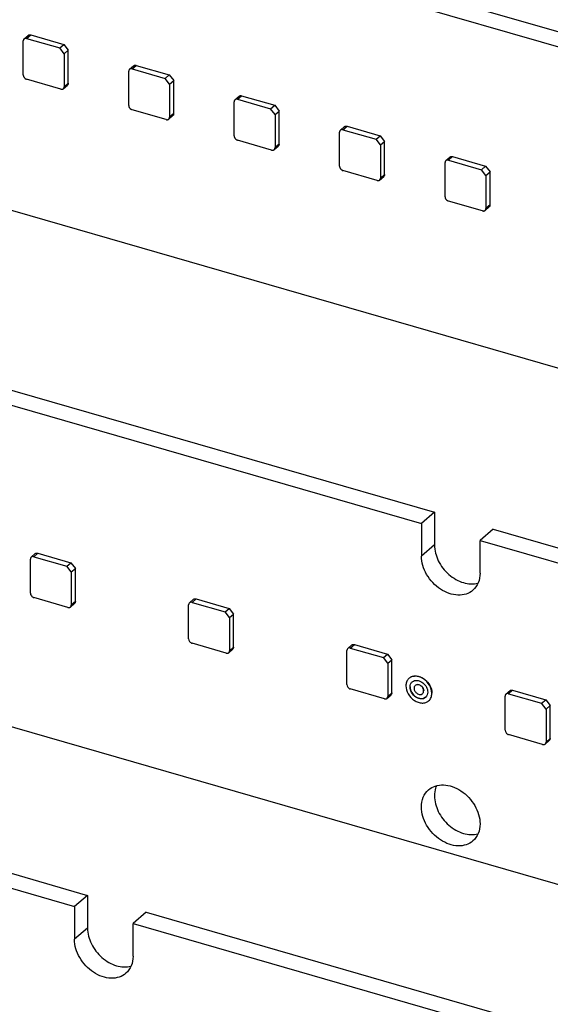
# Model space of a CAD drawing. Header units: millimetres. Extents: x 0 to 210, y 0 to 297.
# Tile 24 of 36: x 90 to 102, y 226 to 247. Entities that reach past the tile are written whole.
import ezdxf

# ---------------------------------------------------------------- set-up
doc = ezdxf.new("R2010")
doc.units = ezdxf.units.MM
doc.header["$LTSCALE"] = 19.36
doc.layers.get('0').update_dxf_attribs({"linetype": 'CONTINUOUS'})

msp = doc.modelspace()

# ---------------------------------------------------------------- linework, layer by layer
at = {"color": 7, "linetype": 'CONTINUOUS'}
for p, q in [((72.47736, 254.81821), (107.32041, 244.75989)), ((72.20236, 254.58005), (107.04541, 244.52173)), ((147.07018, 226.15485), (68.26194, 248.90483)), ((64.26147, 246.25428), (99.10421, 236.19605)), ((90.39498, 245.46101), (90.39498, 246.1827)), ((90.4126, 246.22486), (90.49926, 246.29992)), ((90.46715, 246.23404), (91.16719, 246.03195)), ((90.55382, 246.30909), (91.25386, 246.10701)), ((63.98647, 246.01613), (98.82921, 235.9579)), ((91.16719, 246.03195), (91.25386, 246.10701)), ((91.26101, 245.91105), (91.16719, 246.03195)), ((91.25386, 246.10701), (91.34768, 245.98611)), ((91.26101, 245.91105), (91.34768, 245.98611)), ((91.34768, 245.28607), (91.34768, 245.98611)), ((91.26101, 245.91105), (91.26101, 245.21101)), ((92.6285, 244.81625), (92.6285, 245.53794)), ((92.64612, 245.5801), (92.73278, 245.65516)), ((92.70067, 245.58928), (93.40071, 245.38719)), ((92.78734, 245.66433), (93.48737, 245.46225)), ((91.18884, 245.15968), (90.46715, 245.36801)), ((93.40071, 245.38719), (93.48737, 245.46225)), ((93.49453, 245.26629), (93.40071, 245.38719)), ((93.48737, 245.46225), (93.58119, 245.34135)), ((93.49453, 245.26629), (93.58119, 245.34135)), ((93.58119, 244.64131), (93.58119, 245.34135)), ((91.2434, 245.16885), (91.33006, 245.24391)), ((93.49453, 245.26629), (93.49453, 244.56625)), ((94.86202, 244.17149), (94.86202, 244.89318)), ((94.87963, 244.93534), (94.9663, 245.0104)), ((94.93419, 244.94451), (95.63422, 244.74243)), ((95.02085, 245.01957), (95.72089, 244.81749)), ((93.42236, 244.51492), (92.70067, 244.72325)), ((95.63422, 244.74243), (95.72089, 244.81749)), ((95.72804, 244.62153), (95.63422, 244.74243)), ((95.72089, 244.81749), (95.81471, 244.69658)), ((95.72804, 244.62153), (95.81471, 244.69658)), ((95.81471, 243.99654), (95.81471, 244.69658)), ((93.47691, 244.52409), (93.56358, 244.59915)), ((95.72804, 244.62153), (95.72804, 243.92149)), ((97.11315, 244.29058), (97.19982, 244.36564)), ((97.16771, 244.29975), (97.86774, 244.09767)), ((97.25437, 244.37481), (97.95441, 244.17273)), ((95.65588, 243.87016), (94.93419, 244.07849)), ((97.09554, 243.52673), (97.09554, 244.24842)), ((97.86774, 244.09767), (97.95441, 244.17273)), ((97.96156, 243.97677), (97.86774, 244.09767)), ((97.95441, 244.17273), (98.04823, 244.05182)), ((97.96156, 243.97677), (98.04823, 244.05182)), ((98.04823, 243.35178), (98.04823, 244.05182)), ((95.71043, 243.87933), (95.7971, 243.95439)), ((97.96156, 243.97677), (97.96156, 243.27673)), ((99.34667, 243.64582), (99.43333, 243.72087)), ((99.40122, 243.65499), (100.10126, 243.45291)), ((99.48789, 243.73005), (100.18793, 243.52797)), ((97.88939, 243.2254), (97.16771, 243.43373)), ((99.32905, 242.88197), (99.32905, 243.60366)), ((100.10126, 243.45291), (100.18793, 243.52797)), ((100.19508, 243.33201), (100.10126, 243.45291)), ((100.18793, 243.52797), (100.28175, 243.40706)), ((97.94395, 243.23457), (98.03061, 243.30962)), ((100.19508, 243.33201), (100.28175, 243.40706)), ((100.19508, 243.33201), (100.19508, 242.63197)), ((100.28175, 242.70702), (100.28175, 243.40706)), ((100.12291, 242.58064), (99.40122, 242.78897)), ((100.17747, 242.58981), (100.26413, 242.66486)), ((138.85362, 217.59118), (60.0461, 240.34095)), ((56.91244, 238.13913), (91.75518, 228.08089)), ((56.63744, 237.90097), (91.48018, 227.84274)), ((99.10421, 236.19605), (98.82921, 235.9579)), ((99.10421, 236.19605), (99.10421, 235.50324)), ((98.82921, 235.9579), (98.82921, 235.26508)), ((100.3455, 235.83772), (100.0705, 235.59957)), ((100.3455, 235.83772), (135.18824, 225.77949)), ((100.0705, 234.90675), (100.0705, 235.59957)), ((100.0705, 235.59957), (134.91324, 225.54133)), ((90.56374, 235.24523), (90.65074, 235.32057)), ((90.70529, 235.32975), (91.40532, 235.12766)), ((90.54613, 234.48139), (90.54613, 235.20307)), ((90.61829, 235.2544), (91.31832, 235.05232)), ((91.31832, 235.05232), (91.40532, 235.12766)), ((91.40532, 235.12766), (91.49914, 235.00676)), ((91.41214, 234.93142), (91.31832, 235.05232)), ((91.41214, 234.93142), (91.49914, 235.00676)), ((91.41214, 234.93142), (91.41214, 234.23139)), ((91.49914, 234.30673), (91.49914, 235.00676)), ((91.33998, 234.18005), (90.61829, 234.38839)), ((91.39453, 234.18923), (91.48153, 234.26457)), ((93.91579, 234.27758), (94.00279, 234.35292)), ((93.97035, 234.28675), (94.67038, 234.08467)), ((94.05734, 234.36209), (94.75737, 234.16001)), ((93.89818, 233.51373), (93.89818, 234.23541)), ((94.67038, 234.08467), (94.75737, 234.16001)), ((94.76419, 233.96377), (94.67038, 234.08467)), ((94.75737, 234.16001), (94.85119, 234.03911)), ((94.76419, 233.96377), (94.85119, 234.03911)), ((94.85119, 233.33908), (94.85119, 234.03911)), ((94.76419, 233.96377), (94.76419, 233.26374)), ((94.69203, 233.2124), (93.97035, 233.42073)), ((94.74658, 233.22157), (94.83358, 233.29692)), ((97.25023, 232.54608), (97.25023, 233.26776)), ((97.26784, 233.30992), (97.35484, 233.38527)), ((97.3224, 233.3191), (98.02243, 233.11701)), ((97.40939, 233.39444), (98.10943, 233.19236)), ((98.02243, 233.11701), (98.10943, 233.19236)), ((98.11624, 232.99611), (98.02243, 233.11701)), ((98.10943, 233.19236), (98.20324, 233.07146)), ((98.11624, 232.99611), (98.20324, 233.07146)), ((98.11624, 232.99611), (98.11624, 232.29608)), ((98.20324, 232.37142), (98.20324, 233.07146)), ((98.56777, 232.67917), (98.5711, 232.68205)), ((98.04408, 232.24475), (97.3224, 232.45308)), ((98.6987, 232.52798), (98.70203, 232.53087)), ((100.61989, 232.34227), (100.70689, 232.41761)), ((100.76145, 232.42678), (101.46148, 232.2247)), ((98.09863, 232.25392), (98.18563, 232.32926)), ((98.85145, 232.3516), (98.85478, 232.35449)), ((98.98238, 232.20042), (98.98571, 232.2033)), ((100.60228, 231.57843), (100.60228, 232.30011)), ((100.67445, 232.35144), (101.37448, 232.14936)), ((101.37448, 232.14936), (101.46148, 232.2247)), ((101.46148, 232.2247), (101.55529, 232.1038)), ((101.4683, 232.02846), (101.37448, 232.14936)), ((101.4683, 232.02846), (101.55529, 232.1038)), ((101.4683, 232.02846), (101.4683, 231.32843)), ((101.55529, 231.40377), (101.55529, 232.1038)), ((101.39613, 231.27709), (100.67445, 231.48542)), ((101.45068, 231.28627), (101.53768, 231.36161)), ((91.75518, 228.08089), (91.48018, 227.84274)), ((91.75518, 228.08089), (91.75518, 227.38808)), ((91.48018, 227.84274), (91.48018, 227.14992)), ((92.99647, 227.72256), (92.72148, 227.48441)), ((92.99647, 227.72256), (127.83921, 217.66433)), ((92.72148, 226.79159), (92.72148, 227.48441)), ((92.72148, 227.48441), (127.56422, 217.42618))]:
    msp.add_line(p, q, dxfattribs=at)
at = {"color": 9, "linetype": 'CONTINUOUS'}
for p, q in [((90.46715, 246.23404), (90.55382, 246.30909)), ((92.70067, 245.58928), (92.78734, 245.66433)), ((91.34768, 245.28607), (91.26101, 245.21101)), ((94.93419, 244.94451), (95.02085, 245.01957)), ((93.58119, 244.64131), (93.49453, 244.56625)), ((97.16771, 244.29975), (97.25437, 244.37481)), ((95.81471, 243.99655), (95.72804, 243.92149)), ((99.40122, 243.65499), (99.48789, 243.73005)), ((98.04823, 243.35179), (97.96156, 243.27673)), ((100.28175, 242.70703), (100.19508, 242.63197)), ((99.10421, 235.50324), (98.82921, 235.26508)), ((90.61829, 235.2544), (90.70529, 235.32975)), ((91.49914, 234.30673), (91.41214, 234.23139)), ((93.97035, 234.28675), (94.05734, 234.36209)), ((94.85119, 233.33908), (94.76419, 233.26374)), ((97.3224, 233.3191), (97.40939, 233.39444)), ((98.20324, 232.37143), (98.11624, 232.29608)), ((100.67445, 232.35144), (100.76145, 232.42678)), ((101.55529, 231.40377), (101.4683, 231.32843)), ((91.75518, 227.38808), (91.48018, 227.14992))]:
    msp.add_line(p, q, dxfattribs=at)
at = {"color": 7, "linetype": 'CONTINUOUS'}
for centre, radius, start, end in [((98.68518, 232.54371), 0.17926, 130.918854, 138.899691), ((98.8082, 232.4016), 0.06611, 304.835689, 310.861947), ((98.83689, 232.36836), 0.12219, 310.907236, 312.973296)]:
    msp.add_arc(centre, radius, start, end, dxfattribs=at)
for points, knots in [([(90.4126, 246.22486), (90.41119, 246.22365), (90.40852, 246.22103), (90.40498, 246.21665), (90.40194, 246.21182), (90.39854, 246.2048), (90.39569, 246.19505), (90.39498, 246.18688), (90.39498, 246.1827)], [0, 0, 0, 0, 0.1184581, 0.23764133, 0.35823908, 0.48087296, 0.73391108, 1, 1, 1, 1]), ([(90.46715, 246.23404), (90.46216, 246.23548), (90.45217, 246.23736), (90.43962, 246.23689), (90.43032, 246.23473), (90.42386, 246.23228), (90.41789, 246.22902), (90.41429, 246.22633), (90.4126, 246.22486)], [0, 0, 0, 0, 0.27066601, 0.52506567, 0.64713067, 0.76640834, 0.88371493, 1, 1, 1, 1]), ([(90.49926, 246.29992), (90.50095, 246.30138), (90.50456, 246.30408), (90.51053, 246.30734), (90.51699, 246.30978), (90.52629, 246.31195), (90.53883, 246.31241), (90.54882, 246.31053), (90.55382, 246.30909)], [0, 0, 0, 0, 0.11628507, 0.23359166, 0.35286933, 0.47493433, 0.72933399, 1, 1, 1, 1]), ([(92.64612, 245.5801), (92.64471, 245.57889), (92.64203, 245.57627), (92.63849, 245.57189), (92.63545, 245.56706), (92.63206, 245.56004), (92.62921, 245.55029), (92.6285, 245.54212), (92.6285, 245.53794)], [0, 0, 0, 0, 0.1184581, 0.23764133, 0.35823908, 0.48087296, 0.73391108, 1, 1, 1, 1]), ([(92.70067, 245.58928), (92.69568, 245.59072), (92.68568, 245.5926), (92.67314, 245.59213), (92.66384, 245.58997), (92.65738, 245.58752), (92.65141, 245.58426), (92.6478, 245.58156), (92.64612, 245.5801)], [0, 0, 0, 0, 0.27066601, 0.52506567, 0.64713067, 0.76640834, 0.88371493, 1, 1, 1, 1]), ([(92.73278, 245.65516), (92.73447, 245.65662), (92.73808, 245.65932), (92.74404, 245.66258), (92.75051, 245.66502), (92.7598, 245.66719), (92.77235, 245.66765), (92.78234, 245.66577), (92.78734, 245.66433)], [0, 0, 0, 0, 0.11628507, 0.23359166, 0.35286933, 0.47493433, 0.72933399, 1, 1, 1, 1]), ([(90.39498, 245.46101), (90.39498, 245.45616), (90.39599, 245.4462), (90.40015, 245.43148), (90.40685, 245.4171), (90.41583, 245.40361), (90.42494, 245.39349), (90.43305, 245.38629), (90.44151, 245.37984), (90.45269, 245.37318), (90.46232, 245.36941), (90.46715, 245.36801)], [0, 0, 0, 0, 0.1161139, 0.23813445, 0.36482871, 0.49441544, 0.62479952, 0.68965183, 0.7538938, 0.87948227, 1, 1, 1, 1]), ([(91.18884, 245.15968), (91.19383, 245.15824), (91.20383, 245.15636), (91.21637, 245.15682), (91.22567, 245.15899), (91.23213, 245.16143), (91.2381, 245.16469), (91.24171, 245.16739), (91.2434, 245.16885)], [0, 0, 0, 0, 0.27066601, 0.52506567, 0.64713067, 0.76640834, 0.88371493, 1, 1, 1, 1]), ([(91.2434, 245.16885), (91.2448, 245.17007), (91.24748, 245.17268), (91.25102, 245.17707), (91.25406, 245.18189), (91.25745, 245.18892), (91.2603, 245.19866), (91.26101, 245.20683), (91.26101, 245.21101)], [0, 0, 0, 0, 0.1184581, 0.23764133, 0.35823908, 0.48087296, 0.73391108, 1, 1, 1, 1]), ([(91.34768, 245.28607), (91.34768, 245.28189), (91.34697, 245.27372), (91.34412, 245.26398), (91.34072, 245.25695), (91.33768, 245.25212), (91.33414, 245.24774), (91.33147, 245.24513), (91.33006, 245.24391)], [0, 0, 0, 0, 0.26608892, 0.51912704, 0.64176092, 0.76235867, 0.8815419, 1, 1, 1, 1]), ([(94.87963, 244.93534), (94.87823, 244.93412), (94.87555, 244.93151), (94.87201, 244.92713), (94.86897, 244.9223), (94.86558, 244.91527), (94.86273, 244.90553), (94.86202, 244.89736), (94.86202, 244.89318)], [0, 0, 0, 0, 0.1184581, 0.23764133, 0.35823908, 0.48087296, 0.73391108, 1, 1, 1, 1]), ([(94.93419, 244.94451), (94.92919, 244.94596), (94.9192, 244.94784), (94.90666, 244.94737), (94.89736, 244.9452), (94.8909, 244.94276), (94.88493, 244.9395), (94.88132, 244.9368), (94.87963, 244.93534)], [0, 0, 0, 0, 0.27066601, 0.52506567, 0.64713067, 0.76640834, 0.88371493, 1, 1, 1, 1]), ([(94.9663, 245.0104), (94.96799, 245.01186), (94.9716, 245.01456), (94.97756, 245.01782), (94.98403, 245.02026), (94.99332, 245.02242), (95.00587, 245.02289), (95.01586, 245.02101), (95.02085, 245.01957)], [0, 0, 0, 0, 0.11628507, 0.23359166, 0.35286933, 0.47493433, 0.72933399, 1, 1, 1, 1]), ([(92.6285, 244.81625), (92.6285, 244.8114), (92.62951, 244.80144), (92.63367, 244.78672), (92.64037, 244.77234), (92.64934, 244.75885), (92.65846, 244.74873), (92.66657, 244.74153), (92.67503, 244.73508), (92.68621, 244.72842), (92.69584, 244.72465), (92.70067, 244.72325)], [0, 0, 0, 0, 0.1161139, 0.23813445, 0.36482871, 0.49441544, 0.62479952, 0.68965183, 0.7538938, 0.87948227, 1, 1, 1, 1]), ([(93.42236, 244.51492), (93.42735, 244.51348), (93.43734, 244.5116), (93.44989, 244.51206), (93.45919, 244.51423), (93.46565, 244.51667), (93.47162, 244.51993), (93.47522, 244.52263), (93.47691, 244.52409)], [0, 0, 0, 0, 0.27066601, 0.52506567, 0.64713067, 0.76640834, 0.88371493, 1, 1, 1, 1]), ([(93.47691, 244.52409), (93.47832, 244.52531), (93.481, 244.52792), (93.48453, 244.53231), (93.48757, 244.53713), (93.49097, 244.54416), (93.49382, 244.5539), (93.49453, 244.56207), (93.49453, 244.56625)], [0, 0, 0, 0, 0.1184581, 0.23764133, 0.35823908, 0.48087296, 0.73391108, 1, 1, 1, 1]), ([(93.58119, 244.64131), (93.58119, 244.63713), (93.58048, 244.62896), (93.57763, 244.61921), (93.57424, 244.61219), (93.5712, 244.60736), (93.56766, 244.60298), (93.56499, 244.60036), (93.56358, 244.59915)], [0, 0, 0, 0, 0.26608892, 0.51912704, 0.64176092, 0.76235867, 0.8815419, 1, 1, 1, 1]), ([(97.11315, 244.29058), (97.11175, 244.28936), (97.10907, 244.28675), (97.10553, 244.28236), (97.10249, 244.27754), (97.0991, 244.27051), (97.09625, 244.26077), (97.09554, 244.2526), (97.09554, 244.24842)], [0, 0, 0, 0, 0.1184581, 0.23764133, 0.35823908, 0.48087296, 0.73391108, 1, 1, 1, 1]), ([(97.16771, 244.29975), (97.16271, 244.3012), (97.15272, 244.30308), (97.14017, 244.30261), (97.13088, 244.30044), (97.12441, 244.298), (97.11845, 244.29474), (97.11484, 244.29204), (97.11315, 244.29058)], [0, 0, 0, 0, 0.27066601, 0.52506567, 0.64713067, 0.76640834, 0.88371493, 1, 1, 1, 1]), ([(97.19982, 244.36564), (97.20151, 244.3671), (97.20511, 244.3698), (97.21108, 244.37305), (97.21754, 244.3755), (97.22684, 244.37766), (97.23939, 244.37813), (97.24938, 244.37625), (97.25437, 244.37481)], [0, 0, 0, 0, 0.11628507, 0.23359166, 0.35286933, 0.47493433, 0.72933399, 1, 1, 1, 1]), ([(94.86202, 244.17149), (94.86202, 244.16664), (94.86302, 244.15668), (94.86719, 244.14196), (94.87389, 244.12758), (94.88286, 244.11409), (94.89198, 244.10397), (94.90008, 244.09677), (94.90855, 244.09032), (94.91973, 244.08366), (94.92935, 244.07989), (94.93419, 244.07849)], [0, 0, 0, 0, 0.1161139, 0.23813445, 0.36482871, 0.49441544, 0.62479952, 0.68965183, 0.7538938, 0.87948227, 1, 1, 1, 1]), ([(95.65588, 243.87016), (95.66087, 243.86872), (95.67086, 243.86683), (95.68341, 243.8673), (95.6927, 243.86947), (95.69917, 243.87191), (95.70513, 243.87517), (95.70874, 243.87787), (95.71043, 243.87933)], [0, 0, 0, 0, 0.27066601, 0.52506567, 0.64713067, 0.76640834, 0.88371493, 1, 1, 1, 1]), ([(95.71043, 243.87933), (95.71184, 243.88055), (95.71451, 243.88316), (95.71805, 243.88755), (95.72109, 243.89237), (95.72448, 243.8994), (95.72734, 243.90914), (95.72804, 243.91731), (95.72804, 243.92149)], [0, 0, 0, 0, 0.1184581, 0.23764133, 0.35823908, 0.48087296, 0.73391108, 1, 1, 1, 1]), ([(95.81471, 243.99654), (95.81471, 243.99237), (95.814, 243.9842), (95.81115, 243.97445), (95.80776, 243.96742), (95.80472, 243.9626), (95.80118, 243.95822), (95.7985, 243.9556), (95.7971, 243.95439)], [0, 0, 0, 0, 0.26608892, 0.51912704, 0.64176092, 0.76235867, 0.8815419, 1, 1, 1, 1]), ([(99.34667, 243.64582), (99.34526, 243.6446), (99.34259, 243.64199), (99.33905, 243.6376), (99.33601, 243.63278), (99.33261, 243.62575), (99.32976, 243.61601), (99.32905, 243.60784), (99.32905, 243.60366)], [0, 0, 0, 0, 0.1184581, 0.23764133, 0.35823908, 0.48087296, 0.73391108, 1, 1, 1, 1]), ([(99.40122, 243.65499), (99.39623, 243.65643), (99.38624, 243.65832), (99.37369, 243.65785), (99.36439, 243.65568), (99.35793, 243.65324), (99.35196, 243.64998), (99.34836, 243.64728), (99.34667, 243.64582)], [0, 0, 0, 0, 0.27066601, 0.52506567, 0.64713067, 0.76640834, 0.88371493, 1, 1, 1, 1]), ([(99.43333, 243.72087), (99.43502, 243.72234), (99.43863, 243.72503), (99.4446, 243.72829), (99.45106, 243.73074), (99.46036, 243.7329), (99.4729, 243.73337), (99.4829, 243.73149), (99.48789, 243.73005)], [0, 0, 0, 0, 0.11628507, 0.23359166, 0.35286933, 0.47493433, 0.72933399, 1, 1, 1, 1]), ([(97.09554, 243.52673), (97.09554, 243.52188), (97.09654, 243.51192), (97.10071, 243.4972), (97.10741, 243.48282), (97.11638, 243.46933), (97.1255, 243.45921), (97.1336, 243.45201), (97.14207, 243.44556), (97.15325, 243.43889), (97.16287, 243.43512), (97.16771, 243.43373)], [0, 0, 0, 0, 0.1161139, 0.23813445, 0.36482871, 0.49441544, 0.62479952, 0.68965183, 0.7538938, 0.87948227, 1, 1, 1, 1]), ([(97.88939, 243.2254), (97.89439, 243.22395), (97.90438, 243.22207), (97.91693, 243.22254), (97.92622, 243.22471), (97.93269, 243.22715), (97.93865, 243.23041), (97.94226, 243.23311), (97.94395, 243.23457)], [0, 0, 0, 0, 0.27066601, 0.52506567, 0.64713067, 0.76640834, 0.88371493, 1, 1, 1, 1]), ([(97.94395, 243.23457), (97.94535, 243.23579), (97.94803, 243.2384), (97.95157, 243.24279), (97.95461, 243.24761), (97.958, 243.25464), (97.96085, 243.26438), (97.96156, 243.27255), (97.96156, 243.27673)], [0, 0, 0, 0, 0.1184581, 0.23764133, 0.35823908, 0.48087296, 0.73391108, 1, 1, 1, 1]), ([(98.04823, 243.35178), (98.04823, 243.34761), (98.04752, 243.33944), (98.04467, 243.32969), (98.04128, 243.32266), (98.03824, 243.31784), (98.0347, 243.31346), (98.03202, 243.31084), (98.03061, 243.30962)], [0, 0, 0, 0, 0.26608892, 0.51912704, 0.64176092, 0.76235867, 0.8815419, 1, 1, 1, 1]), ([(99.32905, 242.88197), (99.32905, 242.87712), (99.33006, 242.86716), (99.33423, 242.85243), (99.34092, 242.83806), (99.3499, 242.82456), (99.35901, 242.81445), (99.36712, 242.80725), (99.37558, 242.80079), (99.38676, 242.79413), (99.39639, 242.79036), (99.40122, 242.78897)], [0, 0, 0, 0, 0.1161139, 0.23813445, 0.36482871, 0.49441544, 0.62479952, 0.68965183, 0.7538938, 0.87948227, 1, 1, 1, 1]), ([(100.12291, 242.58064), (100.12791, 242.57919), (100.1379, 242.57731), (100.15044, 242.57778), (100.15974, 242.57995), (100.1662, 242.58239), (100.17217, 242.58565), (100.17578, 242.58835), (100.17747, 242.58981)], [0, 0, 0, 0, 0.27066601, 0.52506567, 0.64713067, 0.76640834, 0.88371493, 1, 1, 1, 1]), ([(100.17747, 242.58981), (100.17887, 242.59103), (100.18155, 242.59364), (100.18509, 242.59802), (100.18813, 242.60285), (100.19152, 242.60988), (100.19437, 242.61962), (100.19508, 242.62779), (100.19508, 242.63197)], [0, 0, 0, 0, 0.1184581, 0.23764133, 0.35823908, 0.48087296, 0.73391108, 1, 1, 1, 1]), ([(100.28175, 242.70702), (100.28175, 242.70285), (100.28104, 242.69467), (100.27819, 242.68493), (100.27479, 242.6779), (100.27175, 242.67308), (100.26821, 242.66869), (100.26554, 242.66608), (100.26413, 242.66486)], [0, 0, 0, 0, 0.26608892, 0.51912704, 0.64176092, 0.76235867, 0.8815419, 1, 1, 1, 1]), ([(99.10421, 235.50324), (99.10421, 235.38909), (99.16931, 235.1514), (99.35658, 234.91094), (99.5543, 234.76951), (99.75776, 234.6799), (99.92906, 234.66803), (100.02862, 234.69516)], [0, 0, 0, 0, 0.24885041, 0.51656828, 0.64888677, 0.77502582, 1, 1, 1, 1]), ([(90.65074, 235.32057), (90.65756, 235.32647), (90.67601, 235.33459), (90.69566, 235.33253), (90.70529, 235.32975)], [0, 0, 0, 0, 0.47347661, 1, 1, 1, 1]), ([(90.56374, 235.24523), (90.56093, 235.24279), (90.55037, 235.23124), (90.54613, 235.21486), (90.54613, 235.20307)], [0, 0, 0, 0, 0.23997378, 1, 1, 1, 1]), ([(90.61829, 235.2544), (90.60867, 235.25718), (90.58901, 235.25925), (90.57056, 235.25112), (90.56374, 235.24523)], [0, 0, 0, 0, 0.52653316, 1, 1, 1, 1]), ([(99.91902, 234.54418), (99.87771, 234.5084), (99.77596, 234.45203), (99.59763, 234.4306), (99.40888, 234.46897), (99.16189, 234.59438), (98.91779, 234.85411), (98.82921, 235.13122), (98.82921, 235.26509)], [0, 0, 0, 0, 0.104878, 0.21637873, 0.33797537, 0.46919838, 0.7430623, 1, 1, 1, 1]), ([(100.0705, 234.90675), (100.0705, 234.83701), (100.04787, 234.7008), (99.96768, 234.58632), (99.91902, 234.54418)], [0, 0, 0, 0, 0.52000937, 1, 1, 1, 1]), ([(90.54613, 234.48138), (90.54613, 234.46108), (90.56293, 234.4201), (90.59832, 234.39415), (90.61829, 234.38839)], [0, 0, 0, 0, 0.4940895, 1, 1, 1, 1]), ([(91.49914, 234.30673), (91.49914, 234.30256), (91.4979, 234.28713), (91.49009, 234.27198), (91.48153, 234.26457)], [0, 0, 0, 0, 0.26934451, 1, 1, 1, 1]), ([(93.91579, 234.27757), (93.91298, 234.27514), (93.90242, 234.26359), (93.89818, 234.24721), (93.89818, 234.23542)], [0, 0, 0, 0, 0.23997378, 1, 1, 1, 1]), ([(93.97035, 234.28675), (93.96072, 234.28953), (93.94106, 234.2916), (93.92261, 234.28347), (93.91579, 234.27757)], [0, 0, 0, 0, 0.52653316, 1, 1, 1, 1]), ([(94.00279, 234.35292), (94.00961, 234.35881), (94.02806, 234.36694), (94.04772, 234.36487), (94.05734, 234.36209)], [0, 0, 0, 0, 0.47347661, 1, 1, 1, 1]), ([(91.33998, 234.18005), (91.3496, 234.17727), (91.36926, 234.17521), (91.38771, 234.18333), (91.39453, 234.18923)], [0, 0, 0, 0, 0.52653304, 1, 1, 1, 1]), ([(91.39453, 234.18923), (91.39734, 234.19167), (91.4079, 234.20322), (91.41214, 234.2196), (91.41214, 234.23139)], [0, 0, 0, 0, 0.23997349, 1, 1, 1, 1]), ([(93.89818, 233.51373), (93.89818, 233.49342), (93.91498, 233.45245), (93.95037, 233.4265), (93.97035, 233.42073)], [0, 0, 0, 0, 0.4940895, 1, 1, 1, 1]), ([(94.69203, 233.2124), (94.70166, 233.20962), (94.72131, 233.20755), (94.73976, 233.21568), (94.74658, 233.22158)], [0, 0, 0, 0, 0.52653304, 1, 1, 1, 1]), ([(94.74658, 233.22158), (94.74939, 233.22401), (94.75995, 233.23556), (94.76419, 233.25194), (94.76419, 233.26373)], [0, 0, 0, 0, 0.23997349, 1, 1, 1, 1]), ([(94.85119, 233.33908), (94.85119, 233.3349), (94.84995, 233.31947), (94.84214, 233.30432), (94.83358, 233.29692)], [0, 0, 0, 0, 0.26934451, 1, 1, 1, 1]), ([(97.26784, 233.30992), (97.26503, 233.30748), (97.25447, 233.29593), (97.25023, 233.27955), (97.25023, 233.26776)], [0, 0, 0, 0, 0.23997378, 1, 1, 1, 1]), ([(97.3224, 233.3191), (97.31277, 233.32188), (97.29311, 233.32394), (97.27466, 233.31582), (97.26784, 233.30992)], [0, 0, 0, 0, 0.52653316, 1, 1, 1, 1]), ([(97.35484, 233.38526), (97.36166, 233.39116), (97.38011, 233.39929), (97.39977, 233.39722), (97.40939, 233.39444)], [0, 0, 0, 0, 0.47347661, 1, 1, 1, 1]), ([(98.5501, 232.66155), (98.53393, 232.64302), (98.50824, 232.59711), (98.50083, 232.54548), (98.50083, 232.51896)], [0, 0, 0, 0, 0.48119289, 1, 1, 1, 1]), ([(99.04931, 232.36063), (99.04931, 232.41978), (99.01016, 232.54222), (98.90231, 232.65699), (98.79318, 232.7124), (98.70978, 232.72935), (98.63098, 232.71988), (98.58602, 232.69498), (98.56777, 232.67917)], [0, 0, 0, 0, 0.25693648, 0.53080171, 0.66202526, 0.7836212, 0.89512155, 1, 1, 1, 1]), ([(98.58744, 232.49396), (98.58744, 232.51504), (98.59428, 232.55623), (98.61853, 232.59083), (98.63323, 232.60357)], [0, 0, 0, 0, 0.52005099, 1, 1, 1, 1]), ([(98.59644, 232.70038), (98.61642, 232.71233), (98.66309, 232.72906), (98.73972, 232.72914), (98.81859, 232.70614), (98.91947, 232.64719), (99.01761, 232.53524), (99.05264, 232.41935), (99.05264, 232.36351)], [0, 0, 0, 0, 0.10581233, 0.21951551, 0.34292628, 0.47470143, 0.74629332, 1, 1, 1, 1]), ([(98.66079, 232.6216), (98.68977, 232.63548), (98.76463, 232.64024), (98.8648, 232.58865), (98.94016, 232.49957), (98.96271, 232.42261), (98.96271, 232.38563)], [0, 0, 0, 0, 0.21985563, 0.47547032, 0.74691479, 1, 1, 1, 1]), ([(97.25023, 232.54608), (97.25023, 232.52577), (97.26703, 232.48479), (97.30242, 232.45884), (97.3224, 232.45308)], [0, 0, 0, 0, 0.4940895, 1, 1, 1, 1]), ([(98.20324, 232.37142), (98.20324, 232.36725), (98.202, 232.35182), (98.19419, 232.33667), (98.18563, 232.32927)], [0, 0, 0, 0, 0.26934451, 1, 1, 1, 1]), ([(98.50083, 232.51896), (98.50083, 232.45981), (98.53998, 232.33737), (98.64783, 232.2226), (98.75697, 232.16719), (98.84037, 232.15024), (98.91916, 232.15971), (98.96413, 232.18461), (98.98238, 232.20042)], [0, 0, 0, 0, 0.25693648, 0.53080171, 0.66202526, 0.7836212, 0.89512155, 1, 1, 1, 1]), ([(98.91691, 232.27601), (98.90443, 232.26519), (98.87366, 232.24815), (98.81975, 232.24167), (98.76269, 232.25327), (98.68802, 232.29118), (98.61422, 232.36971), (98.58744, 232.45348), (98.58744, 232.49396)], [0, 0, 0, 0, 0.10487461, 0.21637152, 0.3379652, 0.46918508, 0.7430545, 1, 1, 1, 1]), ([(98.59077, 232.49685), (98.59077, 232.45684), (98.61696, 232.37398), (98.68938, 232.29583), (98.7629, 232.25736), (98.81935, 232.24485), (98.87301, 232.24994), (98.9041, 232.2658), (98.91687, 232.27608)], [0, 0, 0, 0, 0.25628597, 0.5297193, 0.661084, 0.78307164, 0.89500653, 1, 1, 1, 1]), ([(98.67404, 232.46896), (98.67404, 232.4479), (98.68758, 232.40417), (98.73183, 232.35522), (98.78982, 232.32929), (98.83141, 232.33721), (98.84596, 232.34734)], [0, 0, 0, 0, 0.256443, 0.53048006, 0.78408573, 1, 1, 1, 1]), ([(98.6987, 232.52798), (98.68948, 232.52), (98.68001, 232.50517), (98.67609, 232.48909), (98.67535, 232.4848)], [0, 0, 0, 0, 0.73679075, 1, 1, 1, 1]), ([(98.87611, 232.41063), (98.87611, 232.43242), (98.86163, 232.47763), (98.81501, 232.52709), (98.75432, 232.55161), (98.71233, 232.53978), (98.6987, 232.52798)], [0, 0, 0, 0, 0.2585565, 0.53410821, 0.78613595, 1, 1, 1, 1]), ([(98.71899, 232.54155), (98.73475, 232.54846), (98.77471, 232.54998), (98.82778, 232.52185), (98.86759, 232.47413), (98.87944, 232.43319), (98.87944, 232.41351)], [0, 0, 0, 0, 0.2207907, 0.47676679, 0.74759439, 1, 1, 1, 1]), ([(98.85145, 232.3516), (98.85937, 232.35846), (98.87242, 232.3771), (98.87611, 232.39927), (98.87611, 232.41063)], [0, 0, 0, 0, 0.47993294, 1, 1, 1, 1]), ([(98.96271, 232.38563), (98.96271, 232.36529), (98.95635, 232.32563), (98.93393, 232.29176), (98.92019, 232.27896)], [0, 0, 0, 0, 0.51982735, 1, 1, 1, 1]), ([(100.70689, 232.41761), (100.71371, 232.42351), (100.73216, 232.43163), (100.75182, 232.42957), (100.76145, 232.42678)], [0, 0, 0, 0, 0.47347661, 1, 1, 1, 1]), ([(98.04408, 232.24475), (98.05371, 232.24197), (98.07336, 232.2399), (98.09181, 232.24803), (98.09863, 232.25392)], [0, 0, 0, 0, 0.52653304, 1, 1, 1, 1]), ([(98.09863, 232.25392), (98.10144, 232.25636), (98.112, 232.26791), (98.11625, 232.28429), (98.11624, 232.29608)], [0, 0, 0, 0, 0.23997349, 1, 1, 1, 1]), ([(98.98238, 232.20042), (99.00387, 232.21904), (99.03931, 232.26962), (99.04931, 232.32981), (99.04931, 232.36063)], [0, 0, 0, 0, 0.4799681, 1, 1, 1, 1]), ([(100.61989, 232.34227), (100.61708, 232.33983), (100.60652, 232.32828), (100.60228, 232.3119), (100.60228, 232.30011)], [0, 0, 0, 0, 0.23997378, 1, 1, 1, 1]), ([(100.67445, 232.35144), (100.66482, 232.35422), (100.64516, 232.35629), (100.62671, 232.34816), (100.61989, 232.34227)], [0, 0, 0, 0, 0.52653316, 1, 1, 1, 1]), ([(100.60228, 231.57842), (100.60228, 231.55812), (100.61908, 231.51714), (100.65447, 231.49119), (100.67445, 231.48542)], [0, 0, 0, 0, 0.4940895, 1, 1, 1, 1]), ([(101.45068, 231.28627), (101.45349, 231.28871), (101.46405, 231.30026), (101.4683, 231.31664), (101.4683, 231.32843)], [0, 0, 0, 0, 0.23997349, 1, 1, 1, 1]), ([(101.55529, 231.40377), (101.55529, 231.3996), (101.55405, 231.38417), (101.54624, 231.36902), (101.53768, 231.36161)], [0, 0, 0, 0, 0.26934451, 1, 1, 1, 1]), ([(101.39613, 231.27709), (101.40576, 231.27431), (101.42541, 231.27224), (101.44386, 231.28037), (101.45068, 231.28627)], [0, 0, 0, 0, 0.52653304, 1, 1, 1, 1]), ([(98.82921, 229.95351), (98.82921, 230.02325), (98.85185, 230.15947), (98.93204, 230.27395), (98.9807, 230.31609)], [0, 0, 0, 0, 0.52000937, 1, 1, 1, 1]), ([(98.9807, 230.31609), (99.022, 230.35187), (99.12376, 230.40824), (99.30208, 230.42966), (99.49083, 230.3913), (99.73782, 230.26589), (99.98192, 230.00617), (100.0705, 229.72906), (100.0705, 229.59518)], [0, 0, 0, 0, 0.10487799, 0.21637862, 0.33797509, 0.46919793, 0.74306184, 1, 1, 1, 1]), ([(99.14584, 230.40314), (99.13891, 230.38718), (99.11393, 230.3194), (99.10421, 230.2464), (99.10421, 230.19167)], [0, 0, 0, 0, 0.24121789, 1, 1, 1, 1]), ([(99.10421, 230.19167), (99.10421, 230.07752), (99.16931, 229.83983), (99.35658, 229.59937), (99.5543, 229.45794), (99.75776, 229.36833), (99.92906, 229.35646), (100.02862, 229.38359)], [0, 0, 0, 0, 0.24885037, 0.51656819, 0.64888669, 0.77502575, 1, 1, 1, 1]), ([(99.91902, 229.23261), (99.87771, 229.19683), (99.77596, 229.14046), (99.59763, 229.11904), (99.40888, 229.1574), (99.16189, 229.2828), (98.9178, 229.54253), (98.82921, 229.81964), (98.82921, 229.95351)], [0, 0, 0, 0, 0.10487799, 0.21637862, 0.33797509, 0.46919793, 0.74306184, 1, 1, 1, 1]), ([(100.0705, 229.59518), (100.0705, 229.52545), (100.04787, 229.38923), (99.96768, 229.27475), (99.91902, 229.23261)], [0, 0, 0, 0, 0.52000937, 1, 1, 1, 1]), ([(91.75518, 227.38808), (91.75518, 227.27393), (91.82028, 227.03624), (92.00756, 226.79578), (92.20527, 226.65435), (92.40874, 226.56474), (92.58003, 226.55287), (92.6796, 226.58)], [0, 0, 0, 0, 0.24885041, 0.51656828, 0.64888677, 0.77502582, 1, 1, 1, 1]), ([(92.56999, 226.42902), (92.52869, 226.39324), (92.42693, 226.33687), (92.2486, 226.31545), (92.05985, 226.35381), (91.81286, 226.47922), (91.56877, 226.73895), (91.48018, 227.01606), (91.48018, 227.14993)], [0, 0, 0, 0, 0.104878, 0.21637873, 0.33797537, 0.46919838, 0.7430623, 1, 1, 1, 1]), ([(92.72148, 226.79159), (92.72148, 226.72186), (92.69884, 226.58564), (92.61865, 226.47116), (92.56999, 226.42902)], [0, 0, 0, 0, 0.52000937, 1, 1, 1, 1])]:
    msp.add_open_spline(points, degree=3, knots=knots, dxfattribs=at)
for points in [[(98.63323, 232.60357), (98.64153, 232.61076), (98.6509, 232.61686), (98.66079, 232.6216)], [(98.67535, 232.4848), (98.67446, 232.47958), (98.67404, 232.47426), (98.67404, 232.46896)]]:
    msp.add_open_spline(points, degree=3, dxfattribs=at)

doc.saveas('drawing.dxf')
